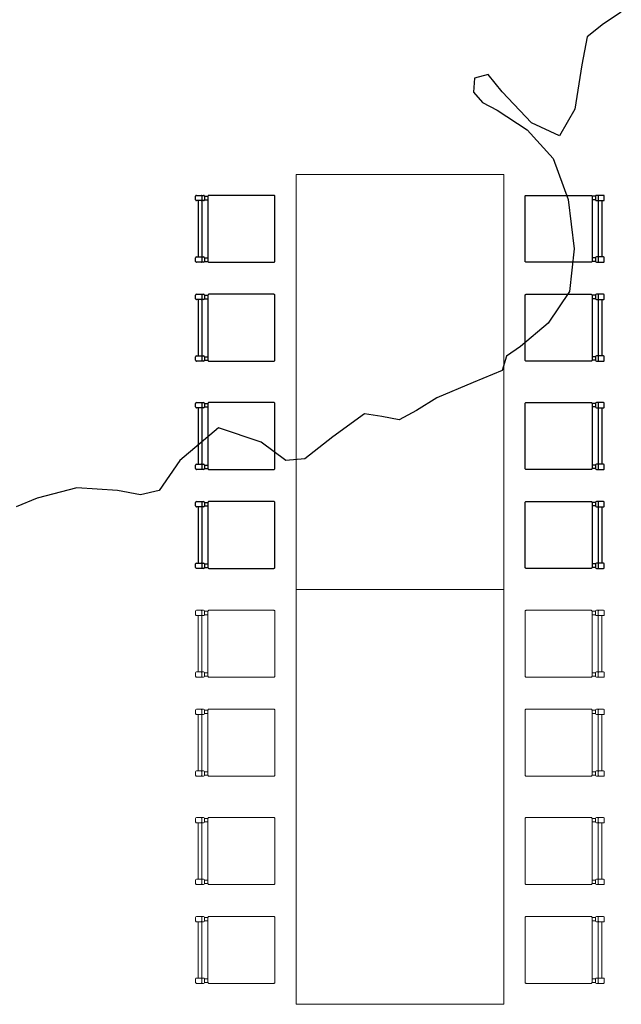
# Model space of a CAD drawing. Header units: millimetres. Extents: x -8931983 to 9630244, y 4 to 18563053.
# Tile 208 of 256: x 349145 to 349148, y 9281976 to 9281981. Entities that reach past the tile are written whole.
import ezdxf

# ---------------------------------------------------------------- set-up
doc = ezdxf.new("R2010")
doc.units = ezdxf.units.MM
doc.layers.add('C-TOPO', color=7, linetype='Continuous')
doc.layers.add('P_MOBILIARIO', color=251, linetype='Continuous', lineweight=5, true_color=0x6b6b6b)
doc.layers.add('vereda', color=254, linetype='Continuous', lineweight=5)

# ---------------------------------------------------------------- blocks, each defined once
blk = doc.blocks.new('topooooo')
at = {"layer": 'C-TOPO', "color": 252, "linetype": 'Continuous', "lineweight": 25, "true_color": 0x939598, "elevation": 2.118, "flags": 128}
blk.add_lwpolyline([(-117.2251, -159.6169), (-117.2553, -159.7163), (-117.2756, -159.814), (-117.2085, -159.9344), (-117.0997, -160.1208), (-117.0753, -160.2667), (-117.2182, -160.3039), (-117.4218, -160.2793), (-117.528, -160.2582), (-117.5664, -160.314), (-117.528, -160.3698), (-117.4622, -160.3798), (-117.384, -160.3632), (-117.2132, -160.3441), (-117.028, -160.3701), (-116.8466, -160.4775), (-116.6721, -160.6408), (-116.5599, -160.814), (-116.5411, -160.9975), (-116.5715, -161.169), (-116.5938, -161.2482), (-116.5664, -161.314), (-116.6369, -161.4477), (-116.7251, -161.6169), (-116.7616, -161.7253), (-116.7975, -161.814), (-116.8717, -161.8556), (-116.9442, -161.8978), (-116.992, -162.0803), (-117.028, -162.2489), (-117.0931, -162.314), (-117.2407, -162.3211), (-117.4438, -162.3982), (-117.4881, -162.6392), (-117.4727, -162.814), (-117.528, -162.8883), (-117.6273, -162.9423), (-117.7859, -163.0561), (-117.9018, -163.2166), (-117.9537, -163.314)], dxfattribs=at)
blk = doc.blocks.new('feffef')
at = {"color": 251, "true_color": 0x636466}
for p, q in [((4.0139, 10.595), (4.0139, 10.612)), ((4.0181, 10.6162), (4.0521, 10.6162)), ((4.0471, 10.5908), (4.0181, 10.5908)), ((4.0266, 10.5908), (4.0266, 10.3194)), ((4.0436, 10.6132), (4.0436, 10.5937)), ((4.0436, 10.5908), (4.0436, 10.3194)), ((4.0521, 10.5908), (4.0473, 10.5908)), ((4.0563, 10.612), (4.0733, 10.612)), ((4.0563, 10.612), (4.0563, 10.595)), ((4.0563, 10.595), (4.0733, 10.595)), ((5.9418, 10.612), (5.9249, 10.612)), ((5.9418, 10.595), (5.9249, 10.595)), ((5.9418, 10.612), (5.9418, 10.595)), ((5.98, 10.6162), (5.9461, 10.6162)), ((5.9461, 10.5908), (5.9508, 10.5908)), ((5.9511, 10.5908), (5.98, 10.5908)), ((5.9546, 10.6132), (5.9546, 10.5937)), ((5.9546, 10.5908), (5.9546, 10.3194)), ((5.9715, 10.5908), (5.9715, 10.3194)), ((5.9842, 10.595), (5.9842, 10.612)), ((4.0139, 10.2981), (4.0139, 10.3151)), ((4.0181, 10.3194), (4.0521, 10.3194)), ((4.0436, 10.3164), (4.0436, 10.2969)), ((4.0563, 10.3151), (4.0733, 10.3151)), ((4.0563, 10.3151), (4.0563, 10.2981)), ((4.0563, 10.2981), (4.0733, 10.2981)), ((5.9418, 10.3151), (5.9249, 10.3151)), ((5.9418, 10.2981), (5.9249, 10.2981)), ((5.9418, 10.3151), (5.9418, 10.2981)), ((5.98, 10.3194), (5.9461, 10.3194)), ((5.9546, 10.3164), (5.9546, 10.2969)), ((5.9842, 10.2981), (5.9842, 10.3151)), ((4.0521, 10.2939), (4.0181, 10.2939)), ((5.9461, 10.2939), (5.98, 10.2939)), ((4.0139, 10.1182), (4.0139, 10.1351)), ((4.0181, 10.1394), (4.0521, 10.1394)), ((4.0471, 10.1139), (4.0181, 10.1139)), ((4.0266, 10.1139), (4.0266, 9.8425)), ((4.0436, 10.1364), (4.0436, 10.1169)), ((4.0436, 10.1139), (4.0436, 9.8425)), ((4.0521, 10.1139), (4.0473, 10.1139)), ((4.0563, 10.1351), (4.0733, 10.1351)), ((4.0563, 10.1351), (4.0563, 10.1182)), ((4.0563, 10.1182), (4.0733, 10.1182)), ((5.9418, 10.1351), (5.9249, 10.1351)), ((5.9418, 10.1182), (5.9249, 10.1182)), ((5.9418, 10.1351), (5.9418, 10.1182)), ((5.98, 10.1394), (5.9461, 10.1394)), ((5.9461, 10.1139), (5.9508, 10.1139)), ((5.9511, 10.1139), (5.98, 10.1139)), ((5.9546, 10.1364), (5.9546, 10.1169)), ((5.9546, 10.1139), (5.9546, 9.8425)), ((5.9715, 10.1139), (5.9715, 9.8425)), ((5.9842, 10.1182), (5.9842, 10.1351)), ((4.0139, 9.8213), (4.0139, 9.8383)), ((4.0181, 9.8425), (4.0521, 9.8425)), ((4.0436, 9.8395), (4.0436, 9.82)), ((4.0563, 9.8383), (4.0733, 9.8383)), ((4.0563, 9.8383), (4.0563, 9.8213)), ((5.9418, 9.8383), (5.9249, 9.8383)), ((5.9418, 9.8383), (5.9418, 9.8213)), ((5.98, 9.8425), (5.9461, 9.8425)), ((5.9546, 9.8395), (5.9546, 9.82)), ((5.9842, 9.8213), (5.9842, 9.8383)), ((4.0521, 9.8171), (4.0181, 9.8171)), ((4.0563, 9.8213), (4.0733, 9.8213)), ((5.9418, 9.8213), (5.9249, 9.8213)), ((5.9461, 9.8171), (5.98, 9.8171)), ((4.0139, 9.5963), (4.0139, 9.6132)), ((4.0181, 9.6175), (4.0521, 9.6175)), ((4.0471, 9.592), (4.0181, 9.592)), ((4.0266, 9.592), (4.0266, 9.3206)), ((4.0436, 9.6145), (4.0436, 9.595)), ((4.0436, 9.592), (4.0436, 9.3206)), ((4.0521, 9.592), (4.0473, 9.592)), ((4.0563, 9.6132), (4.0733, 9.6132)), ((4.0563, 9.6132), (4.0563, 9.5963)), ((4.0563, 9.5963), (4.0733, 9.5963)), ((5.9418, 9.6132), (5.9249, 9.6132)), ((5.9418, 9.5963), (5.9249, 9.5963)), ((5.9418, 9.6132), (5.9418, 9.5963)), ((5.98, 9.6175), (5.9461, 9.6175)), ((5.9461, 9.592), (5.9508, 9.592)), ((5.9511, 9.592), (5.98, 9.592)), ((5.9546, 9.6145), (5.9546, 9.595)), ((5.9546, 9.592), (5.9546, 9.3206)), ((5.9715, 9.592), (5.9715, 9.3206)), ((5.9842, 9.5963), (5.9842, 9.6132)), ((4.0139, 9.2994), (4.0139, 9.3164)), ((4.0181, 9.3206), (4.0521, 9.3206)), ((4.0436, 9.3177), (4.0436, 9.2982)), ((4.0563, 9.3164), (4.0733, 9.3164)), ((4.0563, 9.3164), (4.0563, 9.2994)), ((5.9418, 9.3164), (5.9249, 9.3164)), ((5.9418, 9.3164), (5.9418, 9.2994)), ((5.98, 9.3206), (5.9461, 9.3206)), ((5.9546, 9.3177), (5.9546, 9.2982)), ((5.9842, 9.2994), (5.9842, 9.3164)), ((4.0521, 9.2952), (4.0181, 9.2952)), ((4.0563, 9.2994), (4.0733, 9.2994)), ((5.9418, 9.2994), (5.9249, 9.2994)), ((5.9461, 9.2952), (5.98, 9.2952)), ((4.0139, 9.1194), (4.0139, 9.1364)), ((4.0181, 9.1406), (4.0521, 9.1406)), ((4.0471, 9.1152), (4.0181, 9.1152)), ((4.0266, 9.1152), (4.0266, 8.8438)), ((4.0436, 9.1377), (4.0436, 9.1182)), ((4.0436, 9.1152), (4.0436, 8.8438)), ((4.0521, 9.1152), (4.0473, 9.1152)), ((4.0563, 9.1364), (4.0733, 9.1364)), ((4.0563, 9.1364), (4.0563, 9.1194)), ((4.0563, 9.1194), (4.0733, 9.1194)), ((5.9418, 9.1364), (5.9249, 9.1364)), ((5.9418, 9.1194), (5.9249, 9.1194)), ((5.9418, 9.1364), (5.9418, 9.1194)), ((5.98, 9.1406), (5.9461, 9.1406)), ((5.9461, 9.1152), (5.9508, 9.1152)), ((5.9511, 9.1152), (5.98, 9.1152)), ((5.9546, 9.1377), (5.9546, 9.1182)), ((5.9546, 9.1152), (5.9546, 8.8438)), ((5.9715, 9.1152), (5.9715, 8.8438)), ((5.9842, 9.1194), (5.9842, 9.1364)), ((4.0139, 8.8226), (4.0139, 8.8396)), ((4.0181, 8.8438), (4.0521, 8.8438)), ((4.0436, 8.8408), (4.0436, 8.8213)), ((4.0563, 8.8396), (4.0733, 8.8396)), ((4.0563, 8.8396), (4.0563, 8.8226)), ((5.9418, 8.8396), (5.9249, 8.8396)), ((5.9418, 8.8396), (5.9418, 8.8226)), ((5.98, 8.8438), (5.9461, 8.8438)), ((5.9546, 8.8408), (5.9546, 8.8213)), ((5.9842, 8.8226), (5.9842, 8.8396)), ((4.0521, 8.8183), (4.0181, 8.8183)), ((4.0563, 8.8226), (4.0733, 8.8226)), ((5.9418, 8.8226), (5.9249, 8.8226)), ((5.9461, 8.8183), (5.98, 8.8183))]:
    blk.add_line(p, q, dxfattribs=at)
for points in [[(4.3913, 10.6162), (4.0775, 10.6162, 0.414214), (4.0733, 10.612), (4.0733, 10.2981, 0.414214), (4.0775, 10.2939), (4.3913, 10.2939, 0.414214), (4.3956, 10.2981), (4.3956, 10.612, 0.414214)], [(5.6068, 10.6162), (5.9206, 10.6162, -0.414214), (5.9249, 10.612), (5.9249, 10.2981, -0.414214), (5.9206, 10.2939), (5.6068, 10.2939, -0.414214), (5.6026, 10.2981), (5.6026, 10.612, -0.414214)], [(4.3913, 10.1394), (4.0775, 10.1394, 0.414214), (4.0733, 10.1351), (4.0733, 9.8213, 0.414214), (4.0775, 9.8171), (4.3913, 9.8171, 0.414214), (4.3956, 9.8213), (4.3956, 10.1351, 0.414214)], [(5.6068, 10.1394), (5.9206, 10.1394, -0.414214), (5.9249, 10.1351), (5.9249, 9.8213, -0.414214), (5.9206, 9.8171), (5.6068, 9.8171, -0.414214), (5.6026, 9.8213), (5.6026, 10.1351, -0.414214)], [(4.3913, 9.6175), (4.0775, 9.6175, 0.414214), (4.0733, 9.6132), (4.0733, 9.2994, 0.414214), (4.0775, 9.2952), (4.3913, 9.2952, 0.414214), (4.3956, 9.2994), (4.3956, 9.6132, 0.414214)], [(5.6068, 9.6175), (5.9206, 9.6175, -0.414214), (5.9249, 9.6132), (5.9249, 9.2994, -0.414214), (5.9206, 9.2952), (5.6068, 9.2952, -0.414214), (5.6026, 9.2994), (5.6026, 9.6132, -0.414214)], [(4.3913, 9.1406), (4.0775, 9.1406, 0.414214), (4.0733, 9.1364), (4.0733, 8.8226, 0.414214), (4.0775, 8.8183), (4.3913, 8.8183, 0.414214), (4.3956, 8.8226), (4.3956, 9.1364, 0.414214)], [(5.6068, 9.1406), (5.9206, 9.1406, -0.414214), (5.9249, 9.1364), (5.9249, 8.8226, -0.414214), (5.9206, 8.8183), (5.6068, 8.8183, -0.414214), (5.6026, 8.8226), (5.6026, 9.1364, -0.414214)]]:
    blk.add_lwpolyline(points, format="xyb", close=True, dxfattribs=at)
for centre, radius, start, end in [((4.0181, 10.612), 0.00424, 89.9997, 179.9997), ((4.0181, 10.595), 0.00424, 179.9997, 269.9997), ((4.0406, 10.6132), 0.00297, 359.9997, 89.9997), ((4.0406, 10.5937), 0.00297, 269.9997, 359.9997), ((4.0521, 10.612), 0.00424, 359.9997, 89.9997), ((4.0521, 10.595), 0.00424, 269.9997, 359.9997), ((5.9461, 10.612), 0.00424, 90.0003, 180.0003), ((5.9461, 10.595), 0.00424, 180.0003, 270.0003), ((5.9575, 10.6132), 0.00297, 90.0003, 180.0003), ((5.9575, 10.5937), 0.00297, 180.0003, 270.0003), ((5.98, 10.612), 0.00424, 0.0003, 90.0003), ((5.98, 10.595), 0.00424, 270.0003, 0.0003), ((4.0181, 10.3151), 0.00424, 89.9997, 179.9997), ((4.0181, 10.2981), 0.00424, 179.9997, 269.9997), ((4.0406, 10.3164), 0.00297, 359.9997, 89.9997), ((4.0521, 10.3151), 0.00424, 359.9997, 89.9997), ((4.0521, 10.2981), 0.00424, 269.9997, 359.9997), ((5.9461, 10.3151), 0.00424, 90.0003, 180.0003), ((5.9461, 10.2981), 0.00424, 180.0003, 270.0003), ((5.9575, 10.3164), 0.00297, 90.0003, 180.0003), ((5.98, 10.3151), 0.00424, 0.0003, 90.0003), ((5.98, 10.2981), 0.00424, 270.0003, 0.0003), ((4.0406, 10.2969), 0.00297, 269.9997, 359.9997), ((5.9575, 10.2969), 0.00297, 180.0003, 270.0003), ((4.0181, 10.1351), 0.00424, 89.9997, 179.9997), ((4.0181, 10.1182), 0.00424, 179.9997, 269.9997), ((4.0406, 10.1364), 0.00297, 359.9997, 89.9997), ((4.0406, 10.1169), 0.00297, 269.9997, 359.9997), ((4.0521, 10.1351), 0.00424, 359.9997, 89.9997), ((4.0521, 10.1182), 0.00424, 269.9997, 359.9997), ((5.9461, 10.1351), 0.00424, 90.0003, 180.0003), ((5.9461, 10.1182), 0.00424, 180.0003, 270.0003), ((5.9575, 10.1364), 0.00297, 90.0003, 180.0003), ((5.9575, 10.1169), 0.00297, 180.0003, 270.0003), ((5.98, 10.1351), 0.00424, 0.0003, 90.0003), ((5.98, 10.1182), 0.00424, 270.0003, 0.0003), ((4.0181, 9.8383), 0.00424, 89.9997, 179.9997), ((4.0406, 9.8395), 0.00297, 359.9997, 89.9997), ((4.0521, 9.8383), 0.00424, 359.9997, 89.9997), ((5.9461, 9.8383), 0.00424, 90.0003, 180.0003), ((5.9575, 9.8395), 0.00297, 90.0003, 180.0003), ((5.98, 9.8383), 0.00424, 0.0003, 90.0003), ((4.0181, 9.8213), 0.00424, 179.9997, 269.9997), ((4.0406, 9.82), 0.00297, 269.9997, 359.9997), ((4.0521, 9.8213), 0.00424, 269.9997, 359.9997), ((5.9461, 9.8213), 0.00424, 180.0003, 270.0003), ((5.9575, 9.82), 0.00297, 180.0003, 270.0003), ((5.98, 9.8213), 0.00424, 270.0003, 0.0003), ((4.0181, 9.6132), 0.00424, 89.9997, 179.9997), ((4.0181, 9.5963), 0.00424, 179.9997, 269.9997), ((4.0406, 9.6145), 0.00297, 359.9997, 89.9997), ((4.0406, 9.595), 0.00297, 269.9997, 359.9997), ((4.0521, 9.6132), 0.00424, 359.9997, 89.9997), ((4.0521, 9.5963), 0.00424, 269.9997, 359.9997), ((5.9461, 9.6132), 0.00424, 90.0003, 180.0003), ((5.9461, 9.5963), 0.00424, 180.0003, 270.0003), ((5.9575, 9.6145), 0.00297, 90.0003, 180.0003), ((5.9575, 9.595), 0.00297, 180.0003, 270.0003), ((5.98, 9.6132), 0.00424, 0.0003, 90.0003), ((5.98, 9.5963), 0.00424, 270.0003, 0.0003), ((4.0181, 9.3164), 0.00424, 89.9997, 179.9997), ((4.0406, 9.3177), 0.00297, 359.9997, 89.9997), ((4.0521, 9.3164), 0.00424, 359.9997, 89.9997), ((5.9461, 9.3164), 0.00424, 90.0003, 180.0003), ((5.9575, 9.3177), 0.00297, 90.0003, 180.0003), ((5.98, 9.3164), 0.00424, 0.0003, 90.0003), ((4.0181, 9.2994), 0.00424, 179.9997, 269.9997), ((4.0406, 9.2982), 0.00297, 269.9997, 359.9997), ((4.0521, 9.2994), 0.00424, 269.9997, 359.9997), ((5.9461, 9.2994), 0.00424, 180.0003, 270.0003), ((5.9575, 9.2982), 0.00297, 180.0003, 270.0003), ((5.98, 9.2994), 0.00424, 270.0003, 0.0003), ((4.0181, 9.1364), 0.00424, 89.9997, 179.9997), ((4.0181, 9.1194), 0.00424, 179.9997, 269.9997), ((4.0406, 9.1377), 0.00297, 359.9997, 89.9997), ((4.0406, 9.1182), 0.00297, 269.9997, 359.9997), ((4.0521, 9.1364), 0.00424, 359.9997, 89.9997), ((4.0521, 9.1194), 0.00424, 269.9997, 359.9997), ((5.9461, 9.1364), 0.00424, 90.0003, 180.0003), ((5.9461, 9.1194), 0.00424, 180.0003, 270.0003), ((5.9575, 9.1377), 0.00297, 90.0003, 180.0003), ((5.9575, 9.1182), 0.00297, 180.0003, 270.0003), ((5.98, 9.1364), 0.00424, 0.0003, 90.0003), ((5.98, 9.1194), 0.00424, 270.0003, 0.0003), ((4.0181, 8.8396), 0.00424, 89.9997, 179.9997), ((4.0406, 8.8408), 0.00297, 359.9997, 89.9997), ((4.0521, 8.8396), 0.00424, 359.9997, 89.9997), ((5.9461, 8.8396), 0.00424, 90.0003, 180.0003), ((5.9575, 8.8408), 0.00297, 90.0003, 180.0003), ((5.98, 8.8396), 0.00424, 0.0003, 90.0003), ((4.0181, 8.8226), 0.00424, 179.9997, 269.9997), ((4.0406, 8.8213), 0.00297, 269.9997, 359.9997), ((4.0521, 8.8226), 0.00424, 269.9997, 359.9997), ((5.9461, 8.8226), 0.00424, 180.0003, 270.0003), ((5.9575, 8.8213), 0.00297, 180.0003, 270.0003), ((5.98, 8.8226), 0.00424, 270.0003, 0.0003)]:
    blk.add_arc(centre, radius, start, end, dxfattribs=at)
at = {"layer": 'P_MOBILIARIO', "color": 251, "true_color": 0x636466}
for p, q in [((4.0139, 8.595), (4.0139, 8.612)), ((4.0181, 8.6162), (4.0521, 8.6162)), ((4.0471, 8.5908), (4.0181, 8.5908)), ((4.0266, 8.5908), (4.0266, 8.3194)), ((4.0436, 8.6132), (4.0436, 8.5937)), ((4.0436, 8.5908), (4.0436, 8.3194)), ((4.0521, 8.5908), (4.0473, 8.5908)), ((4.0563, 8.612), (4.0733, 8.612)), ((4.0563, 8.612), (4.0563, 8.595)), ((4.0563, 8.595), (4.0733, 8.595)), ((5.9418, 8.612), (5.9249, 8.612)), ((5.9418, 8.595), (5.9249, 8.595)), ((5.9418, 8.612), (5.9418, 8.595)), ((5.98, 8.6162), (5.9461, 8.6162)), ((5.9461, 8.5908), (5.9508, 8.5908)), ((5.9511, 8.5908), (5.98, 8.5908)), ((5.9546, 8.6132), (5.9546, 8.5937)), ((5.9546, 8.5908), (5.9546, 8.3194)), ((5.9715, 8.5908), (5.9715, 8.3194)), ((5.9842, 8.595), (5.9842, 8.612)), ((4.0139, 8.2981), (4.0139, 8.3151)), ((4.0181, 8.3194), (4.0521, 8.3194)), ((4.0436, 8.3164), (4.0436, 8.2969)), ((4.0563, 8.3151), (4.0733, 8.3151)), ((4.0563, 8.3151), (4.0563, 8.2981)), ((5.9418, 8.3151), (5.9249, 8.3151)), ((5.9418, 8.3151), (5.9418, 8.2981)), ((5.98, 8.3194), (5.9461, 8.3194)), ((5.9546, 8.3164), (5.9546, 8.2969)), ((5.9842, 8.2981), (5.9842, 8.3151)), ((4.0521, 8.2939), (4.0181, 8.2939)), ((4.0563, 8.2981), (4.0733, 8.2981)), ((5.9418, 8.2981), (5.9249, 8.2981)), ((5.9461, 8.2939), (5.98, 8.2939)), ((4.0139, 8.1182), (4.0139, 8.1351)), ((4.0181, 8.1394), (4.0521, 8.1394)), ((4.0436, 8.1364), (4.0436, 8.1169)), ((4.0563, 8.1351), (4.0733, 8.1351)), ((4.0563, 8.1351), (4.0563, 8.1182)), ((4.0563, 8.1182), (4.0733, 8.1182)), ((5.9418, 8.1351), (5.9249, 8.1351)), ((5.9418, 8.1182), (5.9249, 8.1182)), ((5.9418, 8.1351), (5.9418, 8.1182)), ((5.98, 8.1394), (5.9461, 8.1394)), ((5.9546, 8.1364), (5.9546, 8.1169)), ((5.9842, 8.1182), (5.9842, 8.1351)), ((4.0471, 8.1139), (4.0181, 8.1139)), ((4.0266, 8.1139), (4.0266, 7.8425)), ((4.0436, 8.1139), (4.0436, 7.8425)), ((4.0521, 8.1139), (4.0473, 8.1139)), ((5.9461, 8.1139), (5.9508, 8.1139)), ((5.9511, 8.1139), (5.98, 8.1139)), ((5.9546, 8.1139), (5.9546, 7.8425)), ((5.9715, 8.1139), (5.9715, 7.8425)), ((4.0139, 7.8213), (4.0139, 7.8383)), ((4.0181, 7.8425), (4.0521, 7.8425)), ((4.0436, 7.8395), (4.0436, 7.82)), ((4.0563, 7.8383), (4.0733, 7.8383)), ((4.0563, 7.8383), (4.0563, 7.8213)), ((5.9418, 7.8383), (5.9249, 7.8383)), ((5.9418, 7.8383), (5.9418, 7.8213)), ((5.98, 7.8425), (5.9461, 7.8425)), ((5.9546, 7.8395), (5.9546, 7.82)), ((5.9842, 7.8213), (5.9842, 7.8383)), ((4.0521, 7.8171), (4.0181, 7.8171)), ((4.0563, 7.8213), (4.0733, 7.8213)), ((5.9418, 7.8213), (5.9249, 7.8213)), ((5.9461, 7.8171), (5.98, 7.8171)), ((4.0139, 7.5963), (4.0139, 7.6132)), ((4.0181, 7.6175), (4.0521, 7.6175)), ((4.0436, 7.6145), (4.0436, 7.595)), ((4.0563, 7.6132), (4.0733, 7.6132)), ((4.0563, 7.6132), (4.0563, 7.5963)), ((4.0563, 7.5963), (4.0733, 7.5963)), ((5.9418, 7.6132), (5.9249, 7.6132)), ((5.9418, 7.5963), (5.9249, 7.5963)), ((5.9418, 7.6132), (5.9418, 7.5963)), ((5.98, 7.6175), (5.9461, 7.6175)), ((5.9546, 7.6145), (5.9546, 7.595)), ((5.9842, 7.5963), (5.9842, 7.6132)), ((4.0471, 7.592), (4.0181, 7.592)), ((4.0266, 7.592), (4.0266, 7.3206)), ((4.0436, 7.592), (4.0436, 7.3206)), ((4.0521, 7.592), (4.0473, 7.592)), ((5.9461, 7.592), (5.9508, 7.592)), ((5.9511, 7.592), (5.98, 7.592)), ((5.9546, 7.592), (5.9546, 7.3206)), ((5.9715, 7.592), (5.9715, 7.3206)), ((4.0139, 7.2994), (4.0139, 7.3164)), ((4.0181, 7.3206), (4.0521, 7.3206)), ((4.0436, 7.3177), (4.0436, 7.2982)), ((4.0563, 7.3164), (4.0733, 7.3164)), ((4.0563, 7.3164), (4.0563, 7.2994)), ((5.9418, 7.3164), (5.9249, 7.3164)), ((5.9418, 7.3164), (5.9418, 7.2994)), ((5.98, 7.3206), (5.9461, 7.3206)), ((5.9546, 7.3177), (5.9546, 7.2982)), ((5.9842, 7.2994), (5.9842, 7.3164)), ((4.0521, 7.2952), (4.0181, 7.2952)), ((4.0563, 7.2994), (4.0733, 7.2994)), ((5.9418, 7.2994), (5.9249, 7.2994)), ((5.9461, 7.2952), (5.98, 7.2952)), ((4.0139, 7.1194), (4.0139, 7.1364)), ((4.0181, 7.1406), (4.0521, 7.1406)), ((4.0436, 7.1377), (4.0436, 7.1182)), ((4.0563, 7.1364), (4.0733, 7.1364)), ((4.0563, 7.1364), (4.0563, 7.1194)), ((4.0563, 7.1194), (4.0733, 7.1194)), ((5.9418, 7.1364), (5.9249, 7.1364)), ((5.9418, 7.1194), (5.9249, 7.1194)), ((5.9418, 7.1364), (5.9418, 7.1194)), ((5.98, 7.1406), (5.9461, 7.1406)), ((5.9546, 7.1377), (5.9546, 7.1182)), ((5.9842, 7.1194), (5.9842, 7.1364)), ((4.0471, 7.1152), (4.0181, 7.1152)), ((4.0266, 7.1152), (4.0266, 6.8438)), ((4.0436, 7.1152), (4.0436, 6.8438)), ((4.0521, 7.1152), (4.0473, 7.1152)), ((5.9461, 7.1152), (5.9508, 7.1152)), ((5.9511, 7.1152), (5.98, 7.1152)), ((5.9546, 7.1152), (5.9546, 6.8438)), ((5.9715, 7.1152), (5.9715, 6.8438)), ((4.0139, 6.8226), (4.0139, 6.8396)), ((4.0181, 6.8438), (4.0521, 6.8438)), ((4.0436, 6.8408), (4.0436, 6.8213)), ((4.0563, 6.8396), (4.0733, 6.8396)), ((4.0563, 6.8396), (4.0563, 6.8226)), ((5.9418, 6.8396), (5.9249, 6.8396)), ((5.9418, 6.8396), (5.9418, 6.8226)), ((5.98, 6.8438), (5.9461, 6.8438)), ((5.9546, 6.8408), (5.9546, 6.8213)), ((5.9842, 6.8226), (5.9842, 6.8396)), ((4.0521, 6.8183), (4.0181, 6.8183)), ((4.0563, 6.8226), (4.0733, 6.8226)), ((5.9418, 6.8226), (5.9249, 6.8226)), ((5.9461, 6.8183), (5.98, 6.8183))]:
    blk.add_line(p, q, dxfattribs=at)
for points in [[(5.4991, 8.7173), (5.4991, 10.7173), (4.4991, 10.7173), (4.4991, 8.7173)], [(5.4991, 6.7173), (5.4991, 8.7173), (4.4991, 8.7173), (4.4991, 6.7173)]]:
    blk.add_lwpolyline(points, close=True, dxfattribs=at)
for points in [[(4.3913, 8.6162), (4.0775, 8.6162, 0.414214), (4.0733, 8.612), (4.0733, 8.2981, 0.414214), (4.0775, 8.2939), (4.3913, 8.2939, 0.414214), (4.3956, 8.2981), (4.3956, 8.612, 0.414214)], [(5.6068, 8.6162), (5.9206, 8.6162, -0.414214), (5.9249, 8.612), (5.9249, 8.2981, -0.414214), (5.9206, 8.2939), (5.6068, 8.2939, -0.414214), (5.6026, 8.2981), (5.6026, 8.612, -0.414214)], [(4.3913, 8.1394), (4.0775, 8.1394, 0.414214), (4.0733, 8.1351), (4.0733, 7.8213, 0.414214), (4.0775, 7.8171), (4.3913, 7.8171, 0.414214), (4.3956, 7.8213), (4.3956, 8.1351, 0.414214)], [(5.6068, 8.1394), (5.9206, 8.1394, -0.414214), (5.9249, 8.1351), (5.9249, 7.8213, -0.414214), (5.9206, 7.8171), (5.6068, 7.8171, -0.414214), (5.6026, 7.8213), (5.6026, 8.1351, -0.414214)], [(4.3913, 7.6175), (4.0775, 7.6175, 0.414214), (4.0733, 7.6132), (4.0733, 7.2994, 0.414214), (4.0775, 7.2952), (4.3913, 7.2952, 0.414214), (4.3956, 7.2994), (4.3956, 7.6132, 0.414214)], [(5.6068, 7.6175), (5.9206, 7.6175, -0.414214), (5.9249, 7.6132), (5.9249, 7.2994, -0.414214), (5.9206, 7.2952), (5.6068, 7.2952, -0.414214), (5.6026, 7.2994), (5.6026, 7.6132, -0.414214)], [(4.3913, 7.1406), (4.0775, 7.1406, 0.414214), (4.0733, 7.1364), (4.0733, 6.8226, 0.414214), (4.0775, 6.8183), (4.3913, 6.8183, 0.414214), (4.3956, 6.8226), (4.3956, 7.1364, 0.414214)], [(5.6068, 7.1406), (5.9206, 7.1406, -0.414214), (5.9249, 7.1364), (5.9249, 6.8226, -0.414214), (5.9206, 6.8183), (5.6068, 6.8183, -0.414214), (5.6026, 6.8226), (5.6026, 7.1364, -0.414214)]]:
    blk.add_lwpolyline(points, format="xyb", close=True, dxfattribs=at)
for centre, radius, start, end in [((4.0181, 8.612), 0.00424, 89.9997, 179.9997), ((4.0181, 8.595), 0.00424, 179.9997, 269.9997), ((4.0406, 8.6132), 0.00297, 359.9997, 89.9997), ((4.0406, 8.5937), 0.00297, 269.9997, 359.9997), ((4.0521, 8.612), 0.00424, 359.9997, 89.9997), ((4.0521, 8.595), 0.00424, 269.9997, 359.9997), ((5.9461, 8.612), 0.00424, 90.0003, 180.0003), ((5.9461, 8.595), 0.00424, 180.0003, 270.0003), ((5.9575, 8.6132), 0.00297, 90.0003, 180.0003), ((5.9575, 8.5937), 0.00297, 180.0003, 270.0003), ((5.98, 8.612), 0.00424, 0.0003, 90.0003), ((5.98, 8.595), 0.00424, 270.0003, 0.0003), ((4.0181, 8.3151), 0.00424, 89.9997, 179.9997), ((4.0406, 8.3164), 0.00297, 359.9997, 89.9997), ((4.0521, 8.3151), 0.00424, 359.9997, 89.9997), ((5.9461, 8.3151), 0.00424, 90.0003, 180.0003), ((5.9575, 8.3164), 0.00297, 90.0003, 180.0003), ((5.98, 8.3151), 0.00424, 0.0003, 90.0003), ((4.0181, 8.2981), 0.00424, 179.9997, 269.9997), ((4.0406, 8.2969), 0.00297, 269.9997, 359.9997), ((4.0521, 8.2981), 0.00424, 269.9997, 359.9997), ((5.9461, 8.2981), 0.00424, 180.0003, 270.0003), ((5.9575, 8.2969), 0.00297, 180.0003, 270.0003), ((5.98, 8.2981), 0.00424, 270.0003, 0.0003), ((4.0181, 8.1351), 0.00424, 89.9997, 179.9997), ((4.0181, 8.1182), 0.00424, 179.9997, 269.9997), ((4.0406, 8.1364), 0.00297, 359.9997, 89.9997), ((4.0406, 8.1169), 0.00297, 269.9997, 359.9997), ((4.0521, 8.1351), 0.00424, 359.9997, 89.9997), ((4.0521, 8.1182), 0.00424, 269.9997, 359.9997), ((5.9461, 8.1351), 0.00424, 90.0003, 180.0003), ((5.9461, 8.1182), 0.00424, 180.0003, 270.0003), ((5.9575, 8.1364), 0.00297, 90.0003, 180.0003), ((5.9575, 8.1169), 0.00297, 180.0003, 270.0003), ((5.98, 8.1351), 0.00424, 0.0003, 90.0003), ((5.98, 8.1182), 0.00424, 270.0003, 0.0003), ((4.0181, 7.8383), 0.00424, 89.9997, 179.9997), ((4.0406, 7.8395), 0.00297, 359.9997, 89.9997), ((4.0521, 7.8383), 0.00424, 359.9997, 89.9997), ((5.9461, 7.8383), 0.00424, 90.0003, 180.0003), ((5.9575, 7.8395), 0.00297, 90.0003, 180.0003), ((5.98, 7.8383), 0.00424, 0.0003, 90.0003), ((4.0181, 7.8213), 0.00424, 179.9997, 269.9997), ((4.0406, 7.82), 0.00297, 269.9997, 359.9997), ((4.0521, 7.8213), 0.00424, 269.9997, 359.9997), ((5.9461, 7.8213), 0.00424, 180.0003, 270.0003), ((5.9575, 7.82), 0.00297, 180.0003, 270.0003), ((5.98, 7.8213), 0.00424, 270.0003, 0.0003), ((4.0181, 7.6132), 0.00424, 89.9997, 179.9997), ((4.0181, 7.5963), 0.00424, 179.9997, 269.9997), ((4.0406, 7.6145), 0.00297, 359.9997, 89.9997), ((4.0406, 7.595), 0.00297, 269.9997, 359.9997), ((4.0521, 7.6132), 0.00424, 359.9997, 89.9997), ((4.0521, 7.5963), 0.00424, 269.9997, 359.9997), ((5.9461, 7.6132), 0.00424, 90.0003, 180.0003), ((5.9461, 7.5963), 0.00424, 180.0003, 270.0003), ((5.9575, 7.6145), 0.00297, 90.0003, 180.0003), ((5.9575, 7.595), 0.00297, 180.0003, 270.0003), ((5.98, 7.6132), 0.00424, 0.0003, 90.0003), ((5.98, 7.5963), 0.00424, 270.0003, 0.0003), ((4.0181, 7.3164), 0.00424, 89.9997, 179.9997), ((4.0406, 7.3177), 0.00297, 359.9997, 89.9997), ((4.0521, 7.3164), 0.00424, 359.9997, 89.9997), ((5.9461, 7.3164), 0.00424, 90.0003, 180.0003), ((5.9575, 7.3177), 0.00297, 90.0003, 180.0003), ((5.98, 7.3164), 0.00424, 0.0003, 90.0003), ((4.0181, 7.2994), 0.00424, 179.9997, 269.9997), ((4.0406, 7.2982), 0.00297, 269.9997, 359.9997), ((4.0521, 7.2994), 0.00424, 269.9997, 359.9997), ((5.9461, 7.2994), 0.00424, 180.0003, 270.0003), ((5.9575, 7.2982), 0.00297, 180.0003, 270.0003), ((5.98, 7.2994), 0.00424, 270.0003, 0.0003), ((4.0181, 7.1364), 0.00424, 89.9997, 179.9997), ((4.0181, 7.1194), 0.00424, 179.9997, 269.9997), ((4.0406, 7.1377), 0.00297, 359.9997, 89.9997), ((4.0521, 7.1364), 0.00424, 359.9997, 89.9997), ((4.0521, 7.1194), 0.00424, 269.9997, 359.9997), ((5.9461, 7.1364), 0.00424, 90.0003, 180.0003), ((5.9461, 7.1194), 0.00424, 180.0003, 270.0003), ((5.9575, 7.1377), 0.00297, 90.0003, 180.0003), ((5.98, 7.1364), 0.00424, 0.0003, 90.0003), ((5.98, 7.1194), 0.00424, 270.0003, 0.0003), ((4.0406, 7.1182), 0.00297, 269.9997, 359.9997), ((5.9575, 7.1182), 0.00297, 180.0003, 270.0003), ((4.0181, 6.8396), 0.00424, 89.9997, 179.9997), ((4.0406, 6.8408), 0.00297, 359.9997, 89.9997), ((4.0521, 6.8396), 0.00424, 359.9997, 89.9997), ((5.9461, 6.8396), 0.00424, 90.0003, 180.0003), ((5.9575, 6.8408), 0.00297, 90.0003, 180.0003), ((5.98, 6.8396), 0.00424, 0.0003, 90.0003), ((4.0181, 6.8226), 0.00424, 179.9997, 269.9997), ((4.0406, 6.8213), 0.00297, 269.9997, 359.9997), ((4.0521, 6.8226), 0.00424, 269.9997, 359.9997), ((5.9461, 6.8226), 0.00424, 180.0003, 270.0003), ((5.9575, 6.8213), 0.00297, 180.0003, 270.0003), ((5.98, 6.8226), 0.00424, 270.0003, 0.0003)]:
    blk.add_arc(centre, radius, start, end, dxfattribs=at)
blk = doc.blocks.new('bloque sum pg')
at = {"lineweight": 60}
blk.add_blockref('feffef', (-9.2375, -19.3853, -20.5486), dxfattribs=at)

msp = doc.modelspace()

# ---------------------------------------------------------------- block references
at = {"lineweight": 5}
msp.add_blockref('bloque sum pg', (349151.10973, 9281988.7037, 705.4664), dxfattribs=at)

# ---------------------------------------------------------------- next in the draw order: block references
at = {"layer": 'vereda', "rotation": 320.4010421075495}
msp.add_blockref('topooooo', (349340.00467, 9282029.08654, 261.841), dxfattribs=at)

doc.saveas('drawing.dxf')
